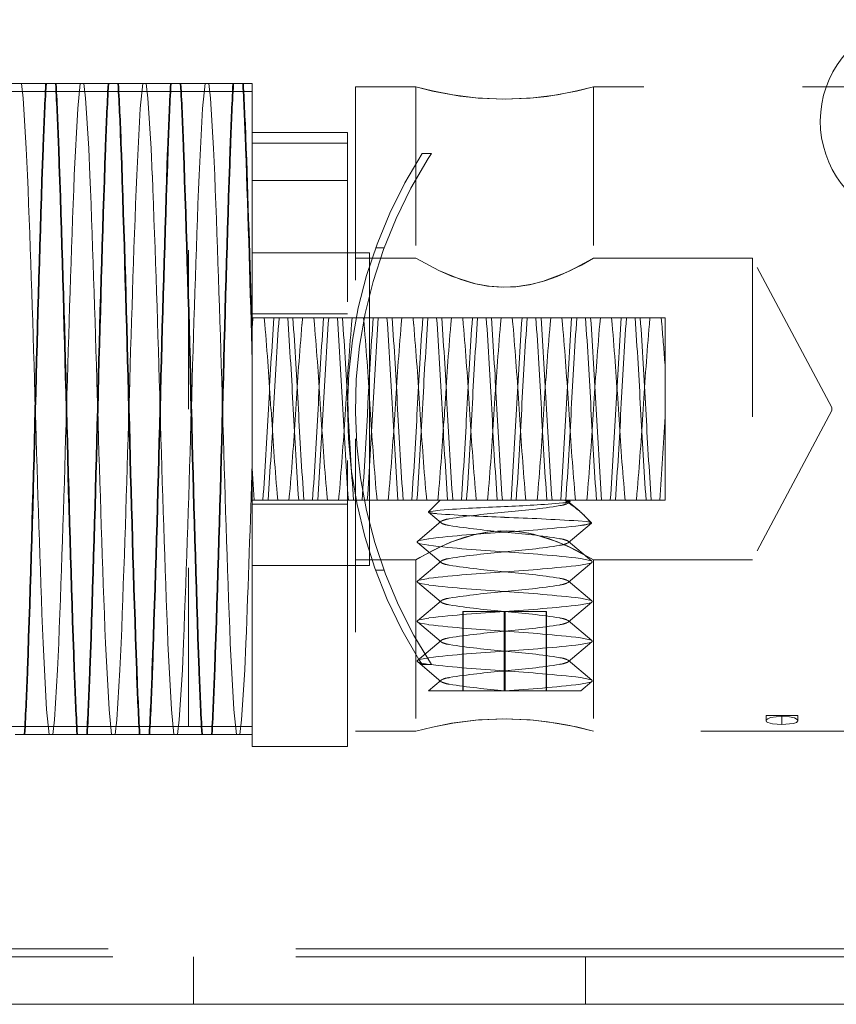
# Model space of a CAD drawing. Extents: x 5.1 to 61.7, y -5.9 to 61.5.
# Tile 7 of 22: x 38.269 to 38.783, y 12.798 to 13.419. Entities that reach past the tile are written whole.
import ezdxf

# ---------------------------------------------------------------- set-up
doc = ezdxf.new("R2010")
doc.units = 0
doc.header["$MEASUREMENT"] = 0
doc.linetypes.add('DASHED', pattern=[15, 12, -3])

msp = doc.modelspace()

# ---------------------------------------------------------------- linework, layer by layer
at = {"color": 7, "linetype": 'DASHED', "lineweight": 13, "ltscale": 0.0155}
for p, q in [((38.415253, 13.373413), (37.795252, 13.373413)), ((38.415253, 12.973417), (37.795252, 12.973417))]:
    msp.add_line(p, q, dxfattribs=at)
at = {"color": 7, "linetype": 'DASHED', "lineweight": 13, "ltscale": 0.000437}
for p, q in [((38.25253, 13.378416), (38.269999, 13.378416)), ((38.29183, 13.378416), (38.3093, 13.378416)), ((38.331131, 13.378416), (38.3486, 13.378416)), ((38.370429, 13.378416), (38.387898, 13.378416)), ((38.304873, 12.968414), (38.287404, 12.968414)), ((38.344174, 12.968414), (38.326704, 12.968414)), ((38.383472, 12.968414), (38.366002, 12.968414))]:
    msp.add_line(p, q, dxfattribs=at)
at = {"color": 7, "linetype": 'DASHED', "lineweight": 13, "ltscale": 0.000535}
for p, q in [((38.269999, 13.378416), (38.2914, 13.378416)), ((38.3093, 13.378416), (38.330698, 13.378416)), ((38.3486, 13.378416), (38.370001, 13.378416)), ((38.387898, 13.378416), (38.409299, 13.378416)), ((38.287404, 12.968414), (38.266003, 12.968414)), ((38.326704, 12.968414), (38.305304, 12.968414)), ((38.366002, 12.968414), (38.344604, 12.968414)), ((38.405305, 12.968414), (38.383904, 12.968414))]:
    msp.add_line(p, q, dxfattribs=at)
at = {"color": 7, "linetype": 'DASHED', "lineweight": 13, "ltscale": 1.1e-05}
for p, q in [((38.2914, 13.378416), (38.29183, 13.378416)), ((38.330698, 13.378416), (38.331131, 13.378416)), ((38.370001, 13.378416), (38.370429, 13.378416)), ((38.409299, 13.378416), (38.409731, 13.378416)), ((38.748904, 12.980414), (38.748904, 12.979967)), ((38.305304, 12.968414), (38.304873, 12.968414)), ((38.344604, 12.968414), (38.344174, 12.968414)), ((38.383904, 12.968414), (38.383472, 12.968414))]:
    msp.add_line(p, q, dxfattribs=at)
at = {"color": 7, "linetype": 'DASHED', "lineweight": 13, "ltscale": 0.005}
for p, q in [((38.375251, 13.173415), (38.375251, 13.373413)), ((38.415253, 13.173415), (38.415253, 13.373413)), ((38.375251, 12.973417), (38.375251, 13.173415)), ((38.415253, 12.973417), (38.415253, 13.173415))]:
    msp.add_line(p, q, dxfattribs=at)
at = {"color": 7, "linetype": 'DASHED', "lineweight": 13, "ltscale": 0.001}
for p, q in [((38.375251, 13.373413), (38.415253, 13.373413)), ((38.375251, 12.973417), (38.415253, 12.973417))]:
    msp.add_line(p, q, dxfattribs=at)
at = {"color": 7, "linetype": 'DASHED', "lineweight": 13, "ltscale": 0.000138}
msp.add_line((38.409731, 13.378416), (38.415253, 13.378416), dxfattribs=at)
at = {"color": 7, "linetype": 'DASHED', "lineweight": 13, "ltscale": 0.001096}
msp.add_line((38.415253, 13.334586), (38.415253, 13.378416), dxfattribs=at)
at = {"color": 7, "linetype": 'DASHED', "lineweight": 13, "ltscale": 0.00095}
for p, q in [((38.518251, 13.376412), (38.480253, 13.376412)), ((38.518251, 13.268413), (38.480253, 13.268413)), ((38.518251, 13.078416), (38.480253, 13.078416)), ((38.518251, 12.970413), (38.480253, 12.970413))]:
    msp.add_line(p, q, dxfattribs=at)
at = {"color": 7, "linetype": 'DASHED', "lineweight": 13, "ltscale": 0.01015}
msp.add_line((38.480253, 13.376412), (38.480253, 12.970413), dxfattribs=at)
at = {"color": 7, "linetype": 'DASHED', "lineweight": 13, "ltscale": 0.0027}
for p, q in [((38.518251, 13.376412), (38.518251, 13.268413)), ((38.630251, 13.376412), (38.630251, 13.268413)), ((38.518251, 13.078416), (38.518251, 12.970413)), ((38.630251, 13.078416), (38.630251, 12.970413))]:
    msp.add_line(p, q, dxfattribs=at)
at = {"color": 7, "linetype": 'DASHED', "lineweight": 13, "ltscale": 0.014475}
msp.add_line((39.209254, 13.376412), (38.630251, 13.376412), dxfattribs=at)
at = {"color": 7, "linetype": 'DASHED', "lineweight": 13, "ltscale": 0.0015}
for p, q in [((38.47525, 13.347591), (38.415253, 13.347586)), ((38.47525, 13.340915), (38.415253, 13.340915)), ((38.47525, 13.317487), (38.415253, 13.317487)), ((38.47525, 13.233412), (38.415253, 13.233412)), ((38.47525, 13.113413), (38.415253, 13.113413)), ((38.47525, 12.960916), (38.415253, 12.960916))]:
    msp.add_line(p, q, dxfattribs=at)
at = {"color": 7, "linetype": 'DASHED', "lineweight": 13, "ltscale": 0.000114}
for p, q in [((38.415253, 13.34304), (38.415253, 13.347586)), ((38.47525, 13.347591), (38.47525, 13.34304))]:
    msp.add_line(p, q, dxfattribs=at)
at = {"color": 7, "linetype": 'DASHED', "lineweight": 13, "ltscale": 5.3e-05}
for p, q in [((38.415253, 13.340915), (38.415253, 13.34304)), ((38.47525, 13.340915), (38.47525, 13.34304))]:
    msp.add_line(p, q, dxfattribs=at)
at = {"color": 7, "linetype": 'DASHED', "lineweight": 13, "ltscale": 0.006267}
for p, q in [((38.415253, 13.090248), (38.415253, 13.340915)), ((38.47525, 13.340915), (38.47525, 13.090248))]:
    msp.add_line(p, q, dxfattribs=at)
at = {"color": 7, "linetype": 'DASHED', "lineweight": 13, "ltscale": 0.001616}
msp.add_line((38.415253, 13.269942), (38.415253, 13.334586), dxfattribs=at)
at = {"color": 7, "linetype": 'DASHED', "lineweight": 13, "ltscale": 0.000149}
for p, q in [((38.528255, 13.334413), (38.522298, 13.334413)), ((38.52825, 13.012417), (38.5223, 13.012417))]:
    msp.add_line(p, q, dxfattribs=at)
at = {"color": 7, "linetype": 'DASHED', "lineweight": 13, "ltscale": 9.6e-05}
for p, q in [((38.526162, 13.331174), (38.528255, 13.334413)), ((38.520258, 13.015646), (38.5223, 13.012417))]:
    msp.add_line(p, q, dxfattribs=at)
at = {"color": 7, "linetype": 'DASHED', "lineweight": 13, "ltscale": 0.000133}
for p, q in [((38.498329, 13.274916), (38.493006, 13.274916)), ((38.498329, 13.071914), (38.493006, 13.071914))]:
    msp.add_line(p, q, dxfattribs=at)
at = {"color": 7, "linetype": 'DASHED', "lineweight": 13, "ltscale": 0.00185}
for p, q in [((38.48925, 13.271912), (38.415253, 13.271912)), ((38.48925, 13.074913), (38.415253, 13.074913))]:
    msp.add_line(p, q, dxfattribs=at)
at = {"color": 7, "linetype": 'DASHED', "lineweight": 13, "ltscale": 0.001269}
msp.add_line((38.415253, 13.219177), (38.415253, 13.269942), dxfattribs=at)
at = {"color": 7, "linetype": 'DASHED', "lineweight": 13, "ltscale": 0.002462}
msp.add_line((38.48925, 13.173415), (38.48925, 13.271912), dxfattribs=at)
at = {"color": 7, "linetype": 'DASHED', "lineweight": 13, "ltscale": 0.0025}
for p, q in [((38.730252, 13.268413), (38.630251, 13.268413)), ((38.730252, 13.078416), (38.630251, 13.078416))]:
    msp.add_line(p, q, dxfattribs=at)
at = {"color": 7, "linetype": 'DASHED', "lineweight": 13, "ltscale": 0.00475}
msp.add_line((38.730252, 13.268413), (38.730252, 13.078416), dxfattribs=at)
msp.add_line((38.730252, 13.268413), (38.730252, 13.078416), dxfattribs=at)
at = {"color": 7, "linetype": 'DASHED', "lineweight": 13, "ltscale": 0.002663}
msp.add_line((38.780253, 13.174376), (38.730252, 13.268413), dxfattribs=at)
at = {"color": 7, "linetype": 'DASHED', "lineweight": 13, "ltscale": 5.9e-05}
msp.add_line((38.417604, 13.230913), (38.415253, 13.230913), dxfattribs=at)
at = {"color": 7, "linetype": 'DASHED', "lineweight": 13, "ltscale": 0.001437}
msp.add_line((38.415253, 13.230913), (38.415253, 13.173415), dxfattribs=at)
at = {"color": 7, "linetype": 'DASHED', "lineweight": 13, "ltscale": 0.000103}
for p, q in [((38.415407, 13.226799), (38.415792, 13.230913)), ((38.422837, 13.230913), (38.423222, 13.226799)), ((38.446658, 13.226799), (38.447045, 13.230913)), ((38.454085, 13.230913), (38.45447, 13.226799)), ((38.477908, 13.226799), (38.478293, 13.230913)), ((38.485336, 13.230913), (38.48572, 13.226799)), ((38.509156, 13.226799), (38.509543, 13.230913)), ((38.516586, 13.230913), (38.516971, 13.226799)), ((38.540409, 13.226799), (38.540794, 13.230913)), ((38.547834, 13.230913), (38.548219, 13.226799)), ((38.571657, 13.226799), (38.572042, 13.230913)), ((38.579087, 13.230913), (38.579472, 13.226799)), ((38.602908, 13.226799), (38.603295, 13.230913)), ((38.610335, 13.230913), (38.61072, 13.226799)), ((38.634158, 13.226799), (38.634543, 13.230913)), ((38.641586, 13.230913), (38.64197, 13.226799)), ((38.665406, 13.226799), (38.665793, 13.230913)), ((38.672836, 13.230913), (38.673221, 13.226799)), ((38.431031, 13.120026), (38.431418, 13.115912)), ((38.438461, 13.115912), (38.438846, 13.120026)), ((38.462284, 13.120026), (38.462669, 13.115912)), ((38.469709, 13.115912), (38.470094, 13.120026)), ((38.493532, 13.120026), (38.493917, 13.115912)), ((38.500962, 13.115912), (38.501347, 13.120026)), ((38.524783, 13.120026), (38.52517, 13.115912)), ((38.53221, 13.115912), (38.532595, 13.120026)), ((38.556033, 13.120026), (38.556418, 13.115912)), ((38.563461, 13.115912), (38.563845, 13.120026)), ((38.587281, 13.120026), (38.587668, 13.115912)), ((38.594711, 13.115912), (38.595096, 13.120026)), ((38.618534, 13.120026), (38.618919, 13.115912)), ((38.625959, 13.115912), (38.626344, 13.120026)), ((38.649782, 13.120026), (38.650167, 13.115912)), ((38.657212, 13.115912), (38.657597, 13.120026))]:
    msp.add_line(p, q, dxfattribs=at)
at = {"color": 7, "linetype": 'DASHED', "lineweight": 13, "ltscale": 0.000131}
for p, q in [((38.422837, 13.230913), (38.417604, 13.230913)), ((38.454085, 13.230913), (38.448854, 13.230913)), ((38.485336, 13.230913), (38.480104, 13.230913)), ((38.516586, 13.230913), (38.511353, 13.230913)), ((38.547834, 13.230913), (38.542603, 13.230913)), ((38.579087, 13.230913), (38.573854, 13.230913)), ((38.610335, 13.230913), (38.605104, 13.230913)), ((38.641586, 13.230913), (38.636354, 13.230913)), ((38.672836, 13.230913), (38.667603, 13.230913)), ((38.431418, 13.115912), (38.436649, 13.115912)), ((38.462669, 13.115912), (38.4679, 13.115912)), ((38.493917, 13.115912), (38.49915, 13.115912)), ((38.52517, 13.115912), (38.530398, 13.115912)), ((38.556418, 13.115912), (38.561651, 13.115912)), ((38.587668, 13.115912), (38.592899, 13.115912)), ((38.618919, 13.115912), (38.62415, 13.115912)), ((38.650167, 13.115912), (38.6554, 13.115912))]:
    msp.add_line(p, q, dxfattribs=at)
at = {"color": 7, "linetype": 'DASHED', "lineweight": 13, "ltscale": 0.00015}
for p, q in [((38.428837, 13.230913), (38.422837, 13.230913)), ((38.460088, 13.230913), (38.454085, 13.230913)), ((38.491336, 13.230913), (38.485336, 13.230913)), ((38.522589, 13.230913), (38.516586, 13.230913)), ((38.553837, 13.230913), (38.547834, 13.230913)), ((38.585087, 13.230913), (38.579087, 13.230913)), ((38.616338, 13.230913), (38.610335, 13.230913)), ((38.647586, 13.230913), (38.641586, 13.230913)), ((38.425416, 13.115912), (38.431418, 13.115912)), ((38.456666, 13.115912), (38.462669, 13.115912)), ((38.487914, 13.115912), (38.493917, 13.115912)), ((38.519167, 13.115912), (38.52517, 13.115912)), ((38.550415, 13.115912), (38.556418, 13.115912)), ((38.581666, 13.115912), (38.587668, 13.115912)), ((38.612916, 13.115912), (38.618919, 13.115912)), ((38.644164, 13.115912), (38.650167, 13.115912))]:
    msp.add_line(p, q, dxfattribs=at)
at = {"color": 7, "linetype": 'DASHED', "lineweight": 13, "ltscale": 0.000221}
for p, q in [((38.437666, 13.230913), (38.428837, 13.230913)), ((38.468916, 13.230913), (38.460088, 13.230913)), ((38.500164, 13.230913), (38.491336, 13.230913)), ((38.531417, 13.230913), (38.522589, 13.230913)), ((38.562665, 13.230913), (38.553837, 13.230913)), ((38.593916, 13.230913), (38.585087, 13.230913)), ((38.625166, 13.230913), (38.616338, 13.230913)), ((38.656414, 13.230913), (38.647586, 13.230913)), ((38.416587, 13.115912), (38.425416, 13.115912)), ((38.447838, 13.115912), (38.456666, 13.115912)), ((38.479086, 13.115912), (38.487914, 13.115912)), ((38.510338, 13.115912), (38.519167, 13.115912)), ((38.541587, 13.115912), (38.550415, 13.115912)), ((38.572837, 13.115912), (38.581666, 13.115912)), ((38.604088, 13.115912), (38.612916, 13.115912)), ((38.635336, 13.115912), (38.644164, 13.115912))]:
    msp.add_line(p, q, dxfattribs=at)
at = {"color": 7, "linetype": 'DASHED', "lineweight": 13, "ltscale": 8.1e-05}
for p, q in [((38.440912, 13.230913), (38.437666, 13.230913)), ((38.47216, 13.230913), (38.468916, 13.230913)), ((38.503411, 13.230913), (38.500164, 13.230913)), ((38.534661, 13.230913), (38.531417, 13.230913)), ((38.565909, 13.230913), (38.562665, 13.230913)), ((38.597162, 13.230913), (38.593916, 13.230913)), ((38.62841, 13.230913), (38.625166, 13.230913)), ((38.659661, 13.230913), (38.656414, 13.230913)), ((38.447838, 13.115912), (38.444594, 13.115912)), ((38.479086, 13.115912), (38.475842, 13.115912)), ((38.510338, 13.115912), (38.507092, 13.115912)), ((38.541587, 13.115912), (38.538343, 13.115912)), ((38.572837, 13.115912), (38.569591, 13.115912)), ((38.604088, 13.115912), (38.600844, 13.115912)), ((38.635336, 13.115912), (38.632092, 13.115912)), ((38.666588, 13.115912), (38.663342, 13.115912))]:
    msp.add_line(p, q, dxfattribs=at)
at = {"color": 7, "linetype": 'DASHED', "lineweight": 13, "ltscale": 0.000199}
for p, q in [((38.448854, 13.230913), (38.440912, 13.230913)), ((38.480104, 13.230913), (38.47216, 13.230913)), ((38.511353, 13.230913), (38.503411, 13.230913)), ((38.542603, 13.230913), (38.534661, 13.230913)), ((38.573854, 13.230913), (38.565909, 13.230913)), ((38.605104, 13.230913), (38.597162, 13.230913)), ((38.636354, 13.230913), (38.62841, 13.230913)), ((38.667603, 13.230913), (38.659661, 13.230913)), ((38.436649, 13.115912), (38.444594, 13.115912)), ((38.4679, 13.115912), (38.475842, 13.115912)), ((38.49915, 13.115912), (38.507092, 13.115912)), ((38.530398, 13.115912), (38.538343, 13.115912)), ((38.592899, 13.115912), (38.600844, 13.115912)), ((38.62415, 13.115912), (38.632092, 13.115912)), ((38.6554, 13.115912), (38.663342, 13.115912))]:
    msp.add_line(p, q, dxfattribs=at)
at = {"color": 7, "linetype": 'DASHED', "lineweight": 13, "ltscale": 6e-05}
msp.add_line((38.675251, 13.230913), (38.672836, 13.230913), dxfattribs=at)
at = {"color": 7, "linetype": 'DASHED', "lineweight": 13, "ltscale": 6.6e-05}
msp.add_line((38.675251, 13.230913), (38.675251, 13.228289), dxfattribs=at)
at = {"color": 7, "linetype": 'DASHED', "lineweight": 13, "ltscale": 4.5e-05}
msp.add_line((38.415253, 13.225016), (38.415407, 13.226799), dxfattribs=at)
at = {"color": 7, "linetype": 'DASHED', "lineweight": 13, "ltscale": 0.000676}
msp.add_line((38.675251, 13.228289), (38.675251, 13.201236), dxfattribs=at)
at = {"color": 7, "linetype": 'DASHED', "lineweight": 13, "ltscale": 0.000395}
msp.add_line((38.415253, 13.219177), (38.415253, 13.20338), dxfattribs=at)
at = {"color": 7, "linetype": 'DASHED', "lineweight": 13, "ltscale": 0.000749}
msp.add_line((38.415253, 13.173415), (38.415253, 13.20338), dxfattribs=at)
at = {"color": 7, "linetype": 'DASHED', "lineweight": 13, "ltscale": 0.000696}
msp.add_line((38.675251, 13.201236), (38.675251, 13.173415), dxfattribs=at)
at = {"color": 7, "linetype": 'DASHED', "lineweight": 13, "ltscale": 0.003986}
msp.add_line((38.415253, 13.013983), (38.415253, 13.173415), dxfattribs=at)
at = {"color": 7, "linetype": 'DASHED', "lineweight": 13, "ltscale": 0.000932}
msp.add_line((38.415253, 13.173415), (38.415253, 13.136155), dxfattribs=at)
at = {"color": 7, "linetype": 'DASHED', "lineweight": 13, "ltscale": 0.002463}
msp.add_line((38.48925, 13.074913), (38.48925, 13.173415), dxfattribs=at)
at = {"color": 7, "linetype": 'DASHED', "lineweight": 13, "ltscale": 0.001438}
msp.add_line((38.675251, 13.173415), (38.675251, 13.115912), dxfattribs=at)
at = {"color": 7, "linetype": 'DASHED', "lineweight": 13, "ltscale": 0.002662}
msp.add_line((38.780253, 13.172449), (38.730252, 13.078416), dxfattribs=at)
at = {"color": 7, "linetype": 'DASHED', "lineweight": 13, "ltscale": 4.8e-05}
msp.add_line((38.780253, 13.174376), (38.780253, 13.172449), dxfattribs=at)
at = {"color": 7, "linetype": 'DASHED', "lineweight": 13, "ltscale": 0.000507}
msp.add_line((38.415253, 13.136155), (38.416587, 13.115912), dxfattribs=at)
at = {"color": 7, "linetype": 'DASHED', "lineweight": 13, "ltscale": 0.000506}
msp.add_line((38.415253, 13.115912), (38.415253, 13.136155), dxfattribs=at)
at = {"color": 7, "linetype": 'DASHED', "lineweight": 13, "ltscale": 3.3e-05}
msp.add_line((38.416587, 13.115912), (38.415253, 13.115912), dxfattribs=at)
at = {"color": 7, "linetype": 'DASHED', "lineweight": 13, "ltscale": 0.000259}
msp.add_line((38.533652, 13.115912), (38.526335, 13.108597), dxfattribs=at)
at = {"color": 7, "linetype": 'DASHED', "lineweight": 13, "ltscale": 0.001015}
for p, q in [((38.574252, 13.115912), (38.533652, 13.115912)), ((38.614853, 13.115912), (38.574252, 13.115912))]:
    msp.add_line(p, q, dxfattribs=at)
at = {"color": 7, "linetype": 'DASHED', "lineweight": 13, "ltscale": 0.000198}
msp.add_line((38.561651, 13.115912), (38.569591, 13.115912), dxfattribs=at)
at = {"color": 7, "linetype": 'DASHED', "lineweight": 13, "ltscale": 0.000239}
msp.add_line((38.621511, 13.109001), (38.614204, 13.115172), dxfattribs=at)
at = {"color": 7, "linetype": 'DASHED', "lineweight": 13, "ltscale": 3.7e-05}
msp.add_line((38.614204, 13.114158), (38.615348, 13.115124), dxfattribs=at)
at = {"color": 7, "linetype": 'DASHED', "lineweight": 13, "ltscale": 1.8e-05}
msp.add_line((38.614853, 13.115912), (38.615369, 13.115398), dxfattribs=at)
at = {"color": 7, "linetype": 'DASHED', "lineweight": 13, "ltscale": 0.000217}
msp.add_line((38.666588, 13.115912), (38.675251, 13.115912), dxfattribs=at)
at = {"color": 7, "linetype": 'DASHED', "lineweight": 13, "ltscale": 0.000187}
msp.add_line((38.526335, 13.108597), (38.533734, 13.109732), dxfattribs=at)
at = {"color": 7, "linetype": 'DASHED', "lineweight": 13, "ltscale": 0.00026}
msp.add_line((38.534301, 13.101658), (38.526357, 13.108367), dxfattribs=at)
at = {"color": 7, "linetype": 'DASHED', "lineweight": 13, "ltscale": 0.00049}
for p, q in [((38.519326, 13.090037), (38.534301, 13.102672)), ((38.534301, 13.076657), (38.519326, 13.089292)), ((38.629179, 13.077537), (38.614204, 13.090172)), ((38.519326, 13.065037), (38.534301, 13.077671)), ((38.614204, 13.064157), (38.629179, 13.076792)), ((38.534301, 13.051657), (38.519326, 13.064292)), ((38.629179, 13.052536), (38.614204, 13.065171)), ((38.519326, 13.040036), (38.534301, 13.052671)), ((38.614204, 13.039157), (38.629179, 13.051791)), ((38.534301, 13.026657), (38.519326, 13.039291)), ((38.629179, 13.027536), (38.614204, 13.040171)), ((38.519326, 13.015036), (38.534301, 13.027671)), ((38.614204, 13.014156), (38.629179, 13.026791)), ((38.534301, 13.001656), (38.519326, 13.014291)), ((38.629179, 13.002536), (38.614204, 13.01517))]:
    msp.add_line(p, q, dxfattribs=at)
at = {"color": 7, "linetype": 'DASHED', "lineweight": 13, "ltscale": 0.000482}
msp.add_line((38.614204, 13.089157), (38.628949, 13.1016), dxfattribs=at)
at = {"color": 7, "linetype": 'DASHED', "lineweight": 13, "ltscale": 0.00016}
msp.add_line((38.624445, 13.106319), (38.628965, 13.101802), dxfattribs=at)
at = {"color": 7, "linetype": 'DASHED', "lineweight": 13, "ltscale": 1.5e-05}
msp.add_line((38.628381, 13.101369), (38.628949, 13.1016), dxfattribs=at)
at = {"color": 7, "linetype": 'DASHED', "lineweight": 13, "ltscale": 0.000334}
for p, q in [((38.415253, 13.076893), (38.415253, 13.090248)), ((38.47525, 13.076893), (38.47525, 13.090248))]:
    msp.add_line(p, q, dxfattribs=at)
at = {"color": 7, "linetype": 'DASHED', "lineweight": 13, "ltscale": 0.000341}
for p, q in [((38.415253, 13.063258), (38.415253, 13.076893)), ((38.47525, 13.063258), (38.47525, 13.076893))]:
    msp.add_line(p, q, dxfattribs=at)
at = {"color": 7, "linetype": 'DASHED', "lineweight": 13, "ltscale": 0.000356}
for p, q in [((38.415253, 13.063258), (38.415253, 13.049018)), ((38.47525, 13.063258), (38.47525, 13.049018))]:
    msp.add_line(p, q, dxfattribs=at)
at = {"color": 7, "linetype": 'DASHED', "lineweight": 13, "ltscale": 0.002203}
for p, q in [((38.415253, 13.049018), (38.415253, 12.960916)), ((38.47525, 13.049018), (38.47525, 12.960916))]:
    msp.add_line(p, q, dxfattribs=at)
at = {"color": 7, "linetype": 'DASHED', "lineweight": 13, "ltscale": 0.00125}
for p, q in [((38.547882, 13.045914), (38.547882, 12.995913)), ((38.548123, 13.045914), (38.548123, 12.995913)), ((38.574014, 13.045914), (38.574014, 12.995913)), ((38.574488, 13.045914), (38.574488, 12.995913)), ((38.600382, 13.045914), (38.600382, 12.995913)), ((38.60062, 13.045914), (38.60062, 12.995913))]:
    msp.add_line(p, q, dxfattribs=at)
at = {"color": 7, "linetype": 'DASHED', "lineweight": 13, "ltscale": 0.000653}
msp.add_line((38.574014, 13.045914), (38.547882, 13.045914), dxfattribs=at)
at = {"color": 7, "linetype": 'DASHED', "lineweight": 13, "ltscale": 0.000659}
msp.add_line((38.600382, 13.045914), (38.574014, 13.045914), dxfattribs=at)
at = {"color": 7, "linetype": 'DASHED', "lineweight": 13, "ltscale": 6e-06}
msp.add_line((38.60062, 13.045914), (38.600382, 13.045914), dxfattribs=at)
at = {"color": 7, "linetype": 'DASHED', "lineweight": 13, "ltscale": 0.001139}
msp.add_line((38.415253, 12.968414), (38.415253, 13.013983), dxfattribs=at)
at = {"color": 7, "linetype": 'DASHED', "lineweight": 13, "ltscale": 0.000262}
msp.add_line((38.526299, 12.995918), (38.534301, 13.00267), dxfattribs=at)
at = {"color": 7, "linetype": 'DASHED', "lineweight": 13, "ltscale": 0.000228}
msp.add_line((38.622208, 12.995918), (38.629179, 13.001791), dxfattribs=at)
at = {"color": 7, "linetype": 'DASHED', "lineweight": 13, "ltscale": 0.000112}
for p, q in [((38.530792, 12.995913), (38.526299, 12.995913)), ((38.622211, 12.995913), (38.617712, 12.995913))]:
    msp.add_line(p, q, dxfattribs=at)
at = {"color": 7, "linetype": 'DASHED', "lineweight": 13, "ltscale": 0.001086}
for p, q in [((38.574252, 12.995913), (38.530792, 12.995913)), ((38.617712, 12.995913), (38.574252, 12.995913))]:
    msp.add_line(p, q, dxfattribs=at)
at = {"color": 7, "linetype": 'DASHED', "lineweight": 13, "ltscale": 8.4e-05}
for p, q in [((38.738906, 12.980414), (38.738906, 12.977064)), ((38.758905, 12.980414), (38.758905, 12.977064))]:
    msp.add_line(p, q, dxfattribs=at)
at = {"color": 7, "linetype": 'DASHED', "lineweight": 13, "ltscale": 0.00025}
for p, q in [((38.738906, 12.980414), (38.748904, 12.980414)), ((38.748904, 12.980414), (38.758905, 12.980414))]:
    msp.add_line(p, q, dxfattribs=at)
at = {"color": 7, "linetype": 'DASHED', "lineweight": 13, "ltscale": 0.000143}
msp.add_line((38.748904, 12.980414), (38.748904, 12.974709), dxfattribs=at)
at = {"color": 7, "linetype": 'DASHED', "lineweight": 13, "ltscale": 0.004189}
msp.add_line((38.797795, 12.970413), (38.630251, 12.970413), dxfattribs=at)
at = {"color": 7, "linetype": 'DASHED', "lineweight": 13, "ltscale": 0.000249}
msp.add_line((38.415253, 12.968414), (38.405305, 12.968414), dxfattribs=at)
at = {"color": 7, "linetype": 'DASHED', "lineweight": 13, "ltscale": 0.03937}
for p, q in [((37.855153, 12.828316), (39.32535, 12.828316)), ((38.915151, 12.833314), (37.915152, 12.833314)), ((38.915151, 12.828316), (37.915152, 12.828316))]:
    msp.add_line(p, q, dxfattribs=at)
at = {"color": 7, "linetype": 'DASHED', "lineweight": 13, "ltscale": 0.000748}
for p, q in [((38.378253, 12.828316), (38.378253, 12.798414)), ((38.625253, 12.828316), (38.625253, 12.798414))]:
    msp.add_line(p, q, dxfattribs=at)
at = {"color": 7, "lineweight": 13}
msp.add_line((37.855153, 12.798414), (39.32535, 12.798414), dxfattribs=at)
at = {"color": 7, "linetype": 'DASHED', "lineweight": 13, "ltscale": 0.03937}
for points in [[(38.269999, 13.378416), (38.271061, 13.369256), (38.273054, 13.337604), (38.273789, 13.320846)], [(38.303266, 13.320846), (38.305472, 13.362787), (38.307053, 13.378416)], [(38.3093, 13.378416), (38.310359, 13.369256), (38.312354, 13.337604), (38.313089, 13.320846)], [(38.342564, 13.320846), (38.34477, 13.362787), (38.346353, 13.378416)], [(38.3486, 13.378416), (38.34966, 13.369256), (38.351652, 13.337604), (38.35239, 13.320846)], [(38.381864, 13.320846), (38.38407, 13.362787), (38.385654, 13.378416)], [(38.387898, 13.378416), (38.38896, 13.369256), (38.390955, 13.337604), (38.39169, 13.320846)], [(38.630251, 13.376412), (38.619731, 13.373769), (38.607581, 13.371366), (38.592145, 13.369357), (38.574983, 13.36854), (38.557547, 13.369251), (38.541587, 13.371255), (38.528748, 13.373774), (38.518251, 13.376412)], [(38.518251, 13.376412), (38.528897, 13.37374), (38.546032, 13.370568), (38.556052, 13.369386), (38.573178, 13.36854), (38.590309, 13.369198), (38.601144, 13.370381), (38.619567, 13.37373), (38.630251, 13.376412)], [(38.630251, 13.268413), (38.622667, 13.264151), (38.612027, 13.258946), (38.598027, 13.253755), (38.589876, 13.251727), (38.581365, 13.250483), (38.572373, 13.250175), (38.56342, 13.250915), (38.554779, 13.252588), (38.54664, 13.254966), (38.532854, 13.260609), (38.518251, 13.268413)], [(38.518251, 13.268413), (38.532849, 13.260613), (38.54088, 13.2571), (38.555901, 13.252323), (38.564492, 13.250785), (38.573344, 13.250161), (38.582403, 13.250588), (38.591285, 13.25203), (38.599596, 13.254231), (38.607245, 13.256946), (38.615684, 13.260623), (38.630251, 13.268413)], [(38.628965, 13.101802), (38.628872, 13.101869), (38.62854, 13.102004), (38.625854, 13.102475), (38.620654, 13.102931)], [(38.630251, 13.078416), (38.6156, 13.08624), (38.607567, 13.089758), (38.592515, 13.09453), (38.583972, 13.096064), (38.575137, 13.096669), (38.566169, 13.096251), (38.557417, 13.094848), (38.549108, 13.092661), (38.541418, 13.08995), (38.532907, 13.086245), (38.520758, 13.079868), (38.518251, 13.078416)], [(38.518251, 13.078416), (38.52869, 13.084174), (38.540193, 13.089455), (38.554762, 13.094237), (38.563115, 13.095852), (38.571758, 13.096631), (38.580671, 13.096405), (38.589509, 13.09516), (38.601843, 13.091868), (38.613579, 13.087187), (38.619952, 13.084102), (38.630251, 13.078416)], [(38.519326, 13.090037), (38.519609, 13.090229), (38.520508, 13.090599), (38.526494, 13.091748)], [(38.526494, 13.087581), (38.521094, 13.088557), (38.51958, 13.089119), (38.519326, 13.089292)], [(38.629179, 13.077537), (38.628893, 13.077729), (38.627997, 13.078099), (38.622009, 13.079248)], [(38.622009, 13.075081), (38.627411, 13.076057), (38.628922, 13.076619), (38.629179, 13.076792)], [(38.519326, 13.065037), (38.519609, 13.065229), (38.520508, 13.065599), (38.526494, 13.066747)], [(38.526494, 13.062581), (38.521094, 13.063556), (38.51958, 13.064119), (38.519326, 13.064292)], [(38.629179, 13.052536), (38.628893, 13.052729), (38.627997, 13.053099), (38.622009, 13.054247)], [(38.622009, 13.050081), (38.627411, 13.051056), (38.628922, 13.051618), (38.629179, 13.051791)], [(38.519326, 13.040036), (38.519609, 13.040228), (38.520508, 13.040598), (38.526494, 13.041747)], [(38.526494, 13.03758), (38.521094, 13.038556), (38.51958, 13.039118), (38.519326, 13.039291)], [(38.283615, 13.025984), (38.28582, 12.984042), (38.287404, 12.968414)], [(38.289651, 12.968414), (38.29071, 12.977574), (38.292703, 13.009225), (38.293438, 13.025984)], [(38.322913, 13.025984), (38.325121, 12.984042), (38.326704, 12.968414)], [(38.328949, 12.968414), (38.330011, 12.977574), (38.332005, 13.009225), (38.332741, 13.025984)], [(38.362215, 13.025984), (38.364421, 12.984042), (38.366002, 12.968414)], [(38.368252, 12.968414), (38.369309, 12.977574), (38.371303, 13.009225), (38.372039, 13.025984)], [(38.401513, 13.025984), (38.403719, 12.984042), (38.405305, 12.968414)], [(38.40755, 12.968414), (38.408612, 12.977574), (38.410604, 13.009225), (38.411339, 13.025984)], [(38.629179, 13.027536), (38.628893, 13.027728), (38.627997, 13.028098), (38.622009, 13.029247)], [(38.622009, 13.02508), (38.627411, 13.026056), (38.628922, 13.026618), (38.629179, 13.026791)], [(38.519326, 13.015036), (38.519609, 13.015228), (38.520508, 13.015598), (38.526494, 13.016747)], [(38.526494, 13.01258), (38.521094, 13.013556), (38.51958, 13.014118), (38.519326, 13.014291)], [(38.629179, 13.002536), (38.628893, 13.002728), (38.627997, 13.003098), (38.622009, 13.004247)], [(38.622009, 13.00008), (38.627411, 13.001055), (38.628922, 13.001618), (38.629179, 13.001791)], [(38.518251, 12.970413), (38.52887, 12.97308), (38.540779, 12.97544), (38.555807, 12.97742), (38.572892, 12.97829), (38.590391, 12.977622), (38.601154, 12.976444), (38.619442, 12.973128), (38.630251, 12.970413)], [(38.630251, 12.970413), (38.615374, 12.974003), (38.606885, 12.975579), (38.592419, 12.977444), (38.575252, 12.97829), (38.55773, 12.977593), (38.541709, 12.975594), (38.528901, 12.97309), (38.518251, 12.970413)], [(38.748904, 12.979967), (38.741724, 12.97902), (38.739912, 12.978275), (38.73934, 12.977852), (38.738906, 12.977064)], [(38.738906, 12.977064), (38.739232, 12.976415), (38.739917, 12.975949), (38.742909, 12.975132), (38.748904, 12.974709)], [(38.758905, 12.977064), (38.758636, 12.977684), (38.757896, 12.97829), (38.756726, 12.978809), (38.7536, 12.979607), (38.748904, 12.979967)], [(38.748904, 12.974709), (38.756084, 12.975368), (38.757949, 12.975964), (38.758905, 12.977064)]]:
    msp.add_lwpolyline(points, dxfattribs=at)
for centre, radius, start, end in [((38.838032, 13.354675), 0.065, 100.000001, 250.000001), ((40.197259, 13.272643), 1.914965, 176.833748, 178.049672), ((40.197691, 13.272643), 1.914965, 176.833748, 178.049672), ((36.379363, 13.272643), 1.914965, 1.950326, 3.166258), ((36.379793, 13.272643), 1.914965, 1.950326, 3.166258), ((40.236562, 13.272643), 1.914965, 176.833748, 178.049672), ((40.236989, 13.272643), 1.914965, 176.833748, 178.049672), ((36.418664, 13.272643), 1.914965, 1.950326, 3.166258), ((36.419094, 13.272643), 1.914965, 1.950326, 3.166258), ((40.27586, 13.272643), 1.914965, 176.833748, 178.049672), ((40.276292, 13.272643), 1.914965, 176.833748, 178.049672), ((36.457962, 13.272643), 1.914965, 1.950326, 3.166258), ((36.458394, 13.272643), 1.914965, 1.950326, 3.166258), ((40.315162, 13.272643), 1.914965, 176.833748, 178.049672), ((40.31559, 13.272643), 1.914965, 176.833748, 178.049672), ((36.497264, 13.272643), 1.914964, 1.950326, 3.166258), ((36.497695, 13.272643), 1.914964, 1.950326, 3.166258), ((54.986567, 12.758741), 16.713217, 178.014442, 178.578287), ((54.987, 12.758741), 16.713217, 178.014442, 178.578287), ((21.590446, 12.758751), 16.712825, 1.421724, 1.985591), ((21.590877, 12.758751), 16.712825, 1.421724, 1.985591), ((55.02587, 12.758741), 16.713217, 178.014442, 178.578287), ((55.026298, 12.758741), 16.713217, 178.014442, 178.578287), ((21.629747, 12.758751), 16.712825, 1.421724, 1.985591), ((21.630177, 12.758751), 16.712825, 1.421724, 1.985591), ((55.065168, 12.758741), 16.713217, 178.014442, 178.578287), ((55.065601, 12.758741), 16.713217, 178.014442, 178.578287), ((21.669047, 12.758751), 16.712825, 1.421724, 1.985591), ((21.669477, 12.758751), 16.712825, 1.421724, 1.985591), ((55.104471, 12.758741), 16.713217, 178.014442, 178.578287), ((55.104899, 12.758741), 16.713217, 178.014442, 178.578287), ((22.966311, 12.797957), 15.454253, 1.503261, 2.001906), ((23.68425, 12.820886), 14.736379, 1.548764, 2.010272), ((38.774251, 13.173415), 0.299, 147.421806, 211.846421), ((38.774251, 13.173415), 0.294, 147.547263, 213.20358), ((24.838906, 12.801456), 13.444932, 1.585311, 2.213945), ((51.738147, 12.801456), 13.444932, 177.786054, 178.414691), ((24.878206, 12.801456), 13.444932, 1.585311, 2.213945), ((51.777449, 12.801456), 13.444932, 177.786054, 178.414691), ((24.917506, 12.801456), 13.444932, 1.585311, 2.213945), ((51.816747, 12.801456), 13.444932, 177.786054, 178.414691), ((24.956804, 12.801456), 13.444932, 1.585311, 2.213945), ((41.783495, 13.000565), 3.362432, 176.071813, 177.053393), ((41.786739, 13.000565), 3.362432, 176.071813, 177.053393), ((35.083229, 13.00057), 3.362342, 2.946607, 3.928219), ((35.086473, 13.00057), 3.362342, 2.946607, 3.928219), ((41.814743, 13.000565), 3.362432, 176.071813, 177.053393), ((41.817992, 13.000565), 3.362432, 176.071813, 177.053393), ((35.114477, 13.00057), 3.362342, 2.946607, 3.928219), ((35.117723, 13.00057), 3.362342, 2.946607, 3.928219), ((41.845996, 13.000565), 3.362432, 176.071813, 177.053393), ((41.84924, 13.000565), 3.362432, 176.071813, 177.053393), ((35.14573, 13.00057), 3.362342, 2.946607, 3.928219), ((35.148974, 13.00057), 3.362342, 2.946607, 3.928219), ((41.877244, 13.000565), 3.362432, 176.071813, 177.053393), ((41.880488, 13.000565), 3.362432, 176.071813, 177.053393), ((35.176978, 13.00057), 3.362342, 2.946607, 3.928219), ((35.180222, 13.00057), 3.362342, 2.946607, 3.928219), ((41.908497, 13.000565), 3.362432, 176.071813, 177.053393), ((41.911741, 13.000565), 3.362432, 176.071813, 177.053393), ((35.208228, 13.00057), 3.362342, 2.946607, 3.928219), ((35.211475, 13.00057), 3.362342, 2.946607, 3.928219), ((41.939745, 13.000565), 3.362432, 176.071813, 177.053393), ((41.942989, 13.000565), 3.362432, 176.071813, 177.053393), ((35.239479, 13.00057), 3.362342, 2.946607, 3.928219), ((35.242723, 13.00057), 3.362342, 2.946607, 3.928219), ((41.970993, 13.000565), 3.362432, 176.071813, 177.053393), ((41.974242, 13.000565), 3.362432, 176.071813, 177.053393), ((35.270727, 13.00057), 3.362342, 2.946607, 3.928219), ((35.273973, 13.00057), 3.362342, 2.946607, 3.928219), ((42.002246, 13.000565), 3.362432, 176.071813, 177.053393), ((42.00549, 13.000565), 3.362432, 176.071813, 177.053393), ((35.30198, 13.00057), 3.362342, 2.946607, 3.928219), ((35.305224, 13.00057), 3.362342, 2.946607, 3.928219), ((36.199922, 13.038037), 2.231308, 3.478407, 4.852971), ((40.669959, 13.038037), 2.231308, 175.147033, 176.521595), ((36.23117, 13.038037), 2.231308, 3.478407, 4.852971), ((40.701207, 13.038037), 2.231308, 175.147033, 176.521595), ((36.262421, 13.038037), 2.231308, 3.478407, 4.852971), ((40.732456, 13.038037), 2.231308, 175.147033, 176.521595), ((36.293671, 13.038037), 2.231308, 3.478407, 4.852971), ((40.763708, 13.038037), 2.231308, 175.147033, 176.521595), ((36.324919, 13.038037), 2.231308, 3.478407, 4.852971), ((40.794956, 13.038037), 2.231308, 175.147033, 176.521595), ((36.356172, 13.038037), 2.231308, 3.478407, 4.852971), ((40.826209, 13.038037), 2.231308, 175.147033, 176.521595), ((36.38742, 13.038037), 2.231308, 3.478407, 4.852971), ((40.857457, 13.038037), 2.231308, 175.147033, 176.521595), ((36.418671, 13.038037), 2.231308, 3.478407, 4.852971), ((40.888706, 13.038037), 2.231308, 175.147033, 176.521595), ((36.981206, 13.079757), 1.698395, 4.101619, 4.96679), ((21.570403, 13.588084), 16.713217, 358.014436, 358.578289), ((21.570833, 13.588084), 16.713217, 358.014436, 358.578289), ((51.7185, 13.545374), 13.444932, 181.585309, 182.213946), ((24.858555, 13.545374), 13.444932, 357.786055, 358.414689), ((55.005825, 13.588079), 16.712825, 181.421726, 181.985586), ((55.006257, 13.588079), 16.712825, 181.421726, 181.985586), ((21.609704, 13.588084), 16.713217, 358.014436, 358.578289), ((21.610134, 13.588084), 16.713217, 358.014436, 358.578289), ((51.757798, 13.545374), 13.444932, 181.585309, 182.213946), ((24.897855, 13.545374), 13.444932, 357.786055, 358.414689), ((55.045128, 13.588079), 16.712825, 181.421726, 181.985586), ((55.045555, 13.588079), 16.712825, 181.421726, 181.985586), ((21.649004, 13.588084), 16.713217, 358.014436, 358.578289), ((21.649434, 13.588084), 16.713217, 358.014436, 358.578289), ((51.797096, 13.545374), 13.444932, 181.585309, 182.213946), ((24.937155, 13.545374), 13.444932, 357.786055, 358.414689), ((55.084426, 13.588079), 16.712825, 181.421726, 181.985586), ((55.084858, 13.588079), 16.712825, 181.421726, 181.985586), ((21.688305, 13.588084), 16.713217, 358.014436, 358.578289), ((21.688735, 13.588084), 16.713217, 358.014436, 358.578289), ((51.836399, 13.545374), 13.444932, 181.585309, 182.213946), ((35.067514, 13.34626), 3.362432, 356.071807, 357.053393), ((35.070758, 13.34626), 3.362432, 356.071807, 357.053393), ((40.654331, 13.308793), 2.231308, 183.478405, 184.852967), ((36.215546, 13.308793), 2.231308, 355.147029, 356.521593), ((41.799028, 13.346255), 3.362342, 182.946607, 183.928214), ((41.802277, 13.346255), 3.362342, 182.946607, 183.928214), ((35.098764, 13.34626), 3.362432, 356.071807, 357.053393), ((35.10201, 13.34626), 3.362432, 356.071807, 357.053393), ((40.685583, 13.308793), 2.231308, 183.478405, 184.852967), ((36.246794, 13.308793), 2.231308, 355.147029, 356.521593), ((41.830281, 13.346255), 3.362342, 182.946607, 183.928214), ((41.833525, 13.346255), 3.362342, 182.946607, 183.928214), ((35.130014, 13.34626), 3.362432, 356.071807, 357.053393), ((35.133258, 13.34626), 3.362432, 356.071807, 357.053393), ((40.716831, 13.308793), 2.231308, 183.478405, 184.852967), ((36.278047, 13.308793), 2.231308, 355.147029, 356.521593), ((41.861529, 13.346255), 3.362342, 182.946607, 183.928214), ((41.864773, 13.346255), 3.362342, 182.946607, 183.928214), ((35.161263, 13.34626), 3.362432, 356.071807, 357.053393), ((35.164509, 13.34626), 3.362432, 356.071807, 357.053393), ((40.748084, 13.308793), 2.231308, 183.478405, 184.852967), ((36.309295, 13.308793), 2.231308, 355.147029, 356.521593), ((41.892782, 13.346255), 3.362342, 182.946607, 183.928214), ((41.896026, 13.346255), 3.362342, 182.946607, 183.928214), ((35.192515, 13.34626), 3.362432, 356.071807, 357.053393), ((35.195759, 13.34626), 3.362432, 356.071807, 357.053393), ((40.779332, 13.308793), 2.231308, 183.478405, 184.852967), ((36.340546, 13.308793), 2.231308, 355.147029, 356.521593), ((41.92403, 13.346255), 3.362342, 182.946607, 183.928214), ((41.927274, 13.346255), 3.362342, 182.946607, 183.928214), ((35.223764, 13.34626), 3.362432, 356.071807, 357.053393), ((35.227008, 13.34626), 3.362432, 356.071807, 357.053393), ((40.810581, 13.308793), 2.231308, 183.478405, 184.852967), ((36.371796, 13.308793), 2.231308, 355.147029, 356.521593), ((41.955278, 13.346255), 3.362342, 182.946607, 183.928214), ((41.958527, 13.346255), 3.362342, 182.946607, 183.928214), ((35.255014, 13.34626), 3.362432, 356.071807, 357.053393), ((35.25826, 13.34626), 3.362432, 356.071807, 357.053393), ((40.841833, 13.308793), 2.231308, 183.478405, 184.852967), ((36.403044, 13.308793), 2.231308, 355.147029, 356.521593), ((41.986531, 13.346255), 3.362342, 182.946607, 183.928214), ((41.989775, 13.346255), 3.362342, 182.946607, 183.928214), ((35.286264, 13.34626), 3.362432, 356.071807, 357.053393), ((35.289508, 13.34626), 3.362432, 356.071807, 357.053393), ((40.873081, 13.308793), 2.231308, 183.478405, 184.852967), ((36.434297, 13.308793), 2.231308, 355.147029, 356.521593), ((42.017779, 13.346255), 3.362342, 182.946607, 183.928214), ((42.021023, 13.346255), 3.362342, 182.946607, 183.928214), ((35.401835, 13.340983), 3.277946, 356.062845, 356.986293), ((26.273888, 13.500063), 12.146712, 357.763211, 358.298566), ((38.545246, 13.894841), 0.783354, 272.121885, 274.80328), ((38.607846, 13.126326), 0.013766, 275.253793, 297.583553), ((38.610684, 13.128518), 0.014215, 270.622658, 289.208327), ((38.562329, 13.037157), 0.093086, 50.520228, 57.781344), ((38.61134, 13.111101), 0.00498, 54.859728, 74.789977), ((38.613406, 13.111875), 0.004041, 60.855783, 84.890707), ((38.613913, 13.114662), 0.000579, 299.774561, 60.243457), ((38.615266, 13.115268), 0.000164, 300.012101, 51.222905), ((38.526429, 13.108492), 0.000141, 130.198241, 239.894962), ((38.531927, 13.126442), 0.018945, 252.872827, 269.530866), ((38.611921, 14.236205), 1.131615, 265.938227, 268.092319), ((38.633089, 11.679101), 1.434089, 92.351322, 93.972645), ((38.612769, 12.630615), 0.47932, 94.60896, 98.806282), ((38.535733, 13.586214), 0.47932, 274.608955, 278.806283), ((38.591174, 13.072803), 0.047227, 45.206389, 50.031334), ((38.534589, 13.102162), 0.000579, 119.786068, 240.213932), ((38.540669, 13.090561), 0.013711, 95.324149, 117.746341), ((38.540669, 13.113764), 0.013711, 242.253659, 264.675851), ((38.508868, 11.267412), 1.838938, 86.514974, 87.962441), ((38.618957, 13.132468), 0.032515, 275.385021, 286.85547), ((38.607939, 13.089095), 0.023849, 30.977275, 46.215184), ((38.628886, 13.101706), 0.000124, 299.761031, 50.359637), ((38.626507, 12.206743), 0.890673, 93.363413, 96.447708), ((38.612769, 13.573714), 0.47932, 261.193718, 265.39104), ((38.535733, 12.618115), 0.47932, 81.193717, 85.391045), ((38.521995, 13.985081), 0.890673, 273.363408, 276.44771), ((38.519537, 13.089662), 0.000424, 119.525442, 240.474558), ((38.607834, 13.078061), 0.013711, 62.253657, 84.67585), ((38.607834, 13.101264), 0.013711, 275.32415, 297.746343), ((38.613913, 13.089662), 0.000579, 299.786063, 60.213937), ((38.626507, 13.972586), 0.890673, 263.552292, 266.636587), ((38.612769, 12.605615), 0.47932, 94.60896, 98.806282), ((38.535733, 13.561214), 0.47932, 274.608955, 278.806283), ((38.521995, 12.194243), 0.890673, 83.55229, 86.636592), ((38.534589, 13.077162), 0.000579, 119.786068, 240.213932), ((38.540669, 13.06556), 0.013711, 95.324149, 117.746341), ((38.540669, 13.088768), 0.013711, 242.253659, 264.675851), ((38.628968, 13.077162), 0.000424, 299.525437, 60.474563), ((38.626507, 12.181743), 0.890673, 93.363413, 96.447708), ((38.612769, 13.548714), 0.47932, 261.193718, 265.39104), ((38.535733, 12.593115), 0.47932, 81.193717, 85.391045), ((38.521995, 13.960086), 0.890673, 273.363408, 276.44771), ((38.519537, 13.064667), 0.000424, 119.525442, 240.474558), ((38.607834, 13.053065), 0.013711, 62.253657, 84.67585), ((38.607834, 13.076268), 0.013711, 275.32415, 297.746343), ((38.613913, 13.064667), 0.000579, 299.786063, 60.213937), ((38.626507, 13.947586), 0.890673, 263.552292, 266.636587), ((38.612769, 12.580614), 0.47932, 94.60896, 98.806282), ((38.535733, 13.536214), 0.47932, 274.608955, 278.806283), ((38.521995, 12.169247), 0.890673, 83.55229, 86.636592), ((38.534589, 13.052166), 0.000579, 119.786068, 240.213932), ((38.540669, 13.040565), 0.013711, 95.324149, 117.746341), ((38.540669, 13.063768), 0.013711, 242.253659, 264.675851), ((38.628968, 13.052166), 0.000424, 299.525437, 60.474563), ((38.626507, 12.156747), 0.890673, 93.363413, 96.447708), ((38.612769, 13.523713), 0.47932, 261.193718, 265.39104), ((38.535733, 12.568114), 0.47932, 81.193717, 85.391045), ((38.521995, 13.935086), 0.890673, 273.363408, 276.44771), ((38.519537, 13.039666), 0.000424, 119.525442, 240.474558), ((38.607834, 13.028065), 0.013711, 62.253657, 84.67585), ((38.607834, 13.051268), 0.013711, 275.32415, 297.746343), ((38.613913, 13.039666), 0.000579, 299.786063, 60.213937), ((38.626507, 13.922585), 0.890673, 263.552292, 266.636587), ((38.612769, 12.555614), 0.47932, 94.60896, 98.806282), ((38.535733, 13.511213), 0.47932, 274.608955, 278.806283), ((38.521995, 12.144247), 0.890673, 83.55229, 86.636592), ((38.534589, 13.027166), 0.000579, 119.786068, 240.213932), ((38.540669, 13.015564), 0.013711, 95.324149, 117.746341), ((38.540669, 13.038767), 0.013711, 242.253659, 264.675851), ((38.628968, 13.027166), 0.000424, 299.525437, 60.474563), ((38.626507, 12.131747), 0.890673, 93.363413, 96.447708), ((38.612769, 13.498713), 0.47932, 261.193718, 265.39104), ((38.535733, 12.543114), 0.47932, 81.193717, 85.391045), ((38.521995, 13.910085), 0.890673, 273.363408, 276.44771), ((38.519537, 13.014666), 0.000424, 119.525442, 240.474558), ((38.607834, 13.003064), 0.013711, 62.253657, 84.67585), ((38.607834, 13.026267), 0.013711, 275.32415, 297.746343), ((38.613913, 13.014666), 0.000579, 299.786063, 60.213937), ((36.359714, 13.074182), 1.914965, 356.833742, 358.049674), ((36.360142, 13.074182), 1.914965, 356.833742, 358.049674), ((40.216982, 13.074187), 1.915037, 181.950356, 183.166238), ((40.217413, 13.074187), 1.915037, 181.950356, 183.166238), ((36.399012, 13.074182), 1.914965, 356.833742, 358.049674), ((36.399445, 13.074182), 1.914965, 356.833742, 358.049674), ((40.256283, 13.074187), 1.915037, 181.950356, 183.166238), ((40.256713, 13.074187), 1.915037, 181.950356, 183.166238), ((36.438313, 13.074182), 1.914965, 356.833742, 358.049674), ((36.438743, 13.074182), 1.914965, 356.833742, 358.049674), ((40.295583, 13.074187), 1.915037, 181.950356, 183.166238), ((40.296011, 13.074187), 1.915037, 181.950356, 183.166238), ((36.477613, 13.074182), 1.914965, 356.833742, 358.049674), ((36.478043, 13.074182), 1.914965, 356.833742, 358.049674), ((38.626507, 13.897585), 0.890673, 263.552292, 266.636587), ((38.612769, 12.530614), 0.47932, 94.60896, 98.806282), ((38.535733, 13.486213), 0.47932, 274.608955, 278.806283), ((38.521995, 12.119246), 0.890673, 83.55229, 86.636592), ((38.534589, 13.002166), 0.000579, 119.786068, 240.213932), ((38.540669, 12.990564), 0.013711, 95.324149, 117.746341), ((38.540669, 13.013767), 0.013711, 242.253659, 264.675851), ((38.628968, 13.002166), 0.000424, 299.525437, 60.474563), ((38.612769, 13.473717), 0.47932, 261.193718, 265.39104), ((38.521995, 13.885085), 0.890673, 273.363408, 276.44771)]:
    msp.add_arc(centre, radius, start, end, dxfattribs=at)

doc.saveas('drawing.dxf')
